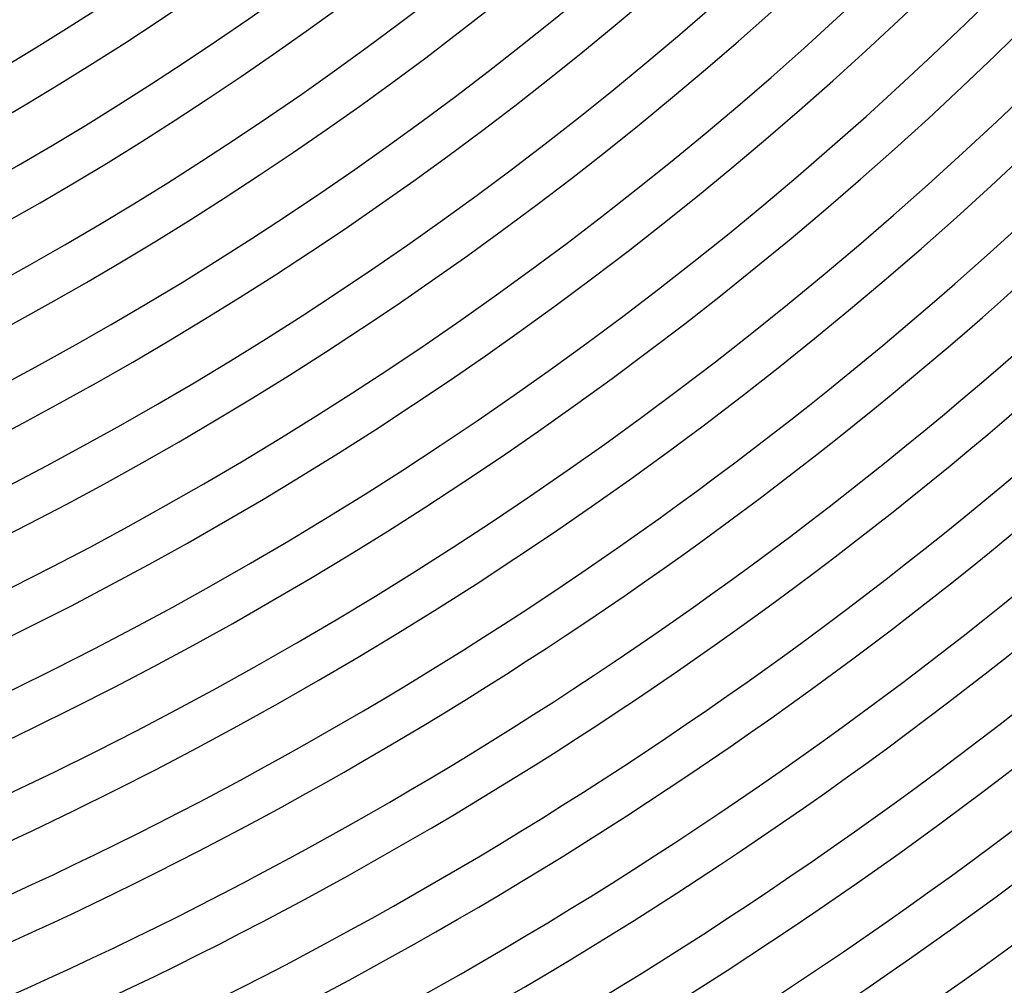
# Model space of a CAD drawing. Header units: millimetres. Extents: x -485 to 485, y -485 to 485.
# Tile 76 of 110: x 150 to 241, y -334 to -245. Entities that reach past the tile are written whole.
import ezdxf

# ---------------------------------------------------------------- set-up
doc = ezdxf.new("R2010")
doc.units = ezdxf.units.MM
doc.layers.add('THICK', color=7, linetype='Continuous')

msp = doc.modelspace()

# ---------------------------------------------------------------- linework, layer by layer
at = {"layer": 'THICK'}
for radius, start, end in [(266, 270.43083, 314.5692), (270, 270.42441, 314.57556), (273.5, 270.41897, 314.58101), (277.5, 270.41295, 314.58708), (282, 270.40636, 314.59367), (286, 270.40069, 314.59934), (290.5, 270.39444, 314.60553), (294.5, 270.38911, 314.61091), (299, 270.38275, 314.61727), (303, 270.37817, 314.6218), (307.5, 270.37078, 314.62919), (311.5, 270.36786, 314.63211), (316, 270.35863, 314.6414), (320, 270.35812, 314.64191), (324.5, 270.3462, 314.65377), (328.5, 270.34884, 314.65119), (333, 270.33359, 314.66638), (337, 270.34001, 314.65996), (341.5, 270.32076, 314.67927), (345.5, 270.33165, 314.66832), (350, 270.30764, 314.69233), (354, 270.32368, 314.67629), (358.5, 270.29423, 314.70574), (362.5, 270.31612, 314.68391), (367, 270.28054, 314.71943), (371, 270.3089, 314.69113), (375.5, 270.26644, 314.73353), (379.5, 270.30197, 314.69806), (384, 270.25195, 314.74802), (388, 270.29532, 314.70465), (392.5, 270.23694, 314.76303), (396.5, 270.28902, 314.71101), (401, 270.2213, 314.77868), (405, 270.28295, 314.71708), (409.5, 270.20491, 314.79512), (413.5, 270.2771, 314.72287), (418, 270.18755, 314.81248), (422, 270.27154, 314.72843), (426.5, 270.16887, 314.83116), (430.5, 270.26616, 314.73381), (436, 270.24198, 314.75799), (440, 270.26043, 314.73954)]:
    msp.add_arc((0, 0), radius, start, end, dxfattribs=at)

doc.saveas('drawing.dxf')
